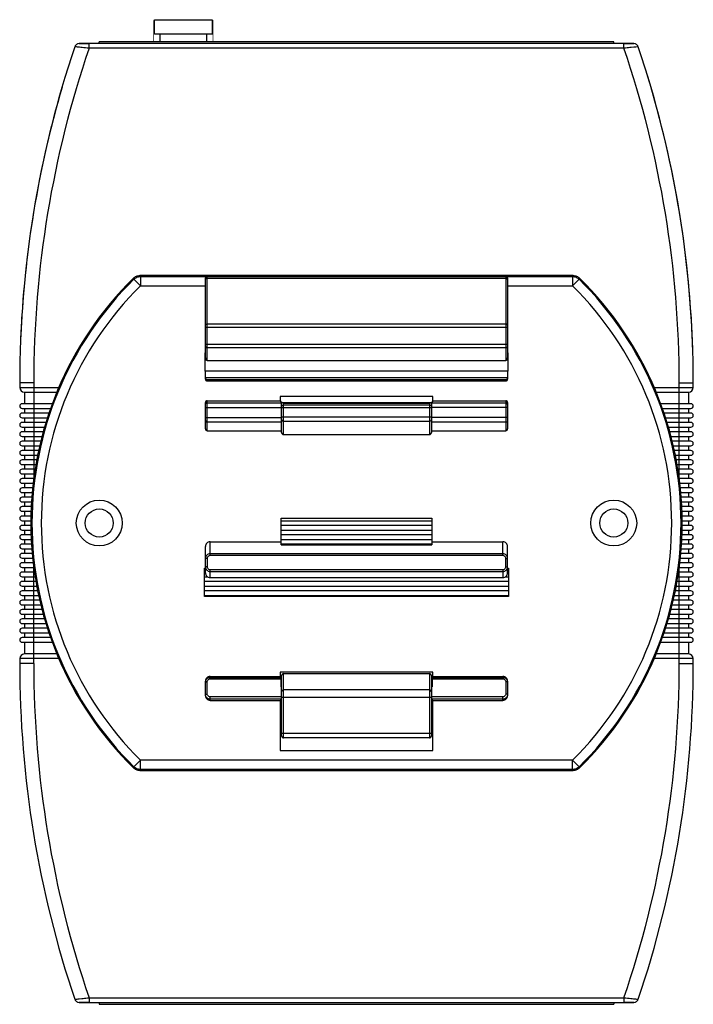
# Model space of a CAD drawing. Header units: millimetres. Extents: x -81 to 387, y -35 to 444.
# Tile 18 of 23: x 315 to 387, y 75 to 180. Entities that reach past the tile are written whole.
import ezdxf

# ---------------------------------------------------------------- set-up
doc = ezdxf.new("R2010")
doc.units = ezdxf.units.MM
doc.header["$LTSCALE"] = 65.395
doc.layers.get('0').update_dxf_attribs({"linetype": 'CONTINUOUS'})
for name, color, linetype in [('BOTTOM_CASE-_AK-DR-10-SHAPE', 7, 'CONTINUOUS'), ('DIN_GUIDE_LORA-SHAPE', 7, 'CONTINUOUS'), ('PCB-LORA_P2P_ENDNODE_SUB2-SHAPE', 7, 'CONTINUOUS'), ('RF-CONNECTOR_142-0711-821-SHAPE', 7, 'CONTINUOUS'), ('TOP_CASE-_AK-DR-10-SHAPE', 7, 'CONTINUOUS'), ('USER_GUIDE-BOT-GATWAY_-SHAPE', 7, 'CONTINUOUS'), ('USER_GUIDE-TOP-GATWAY-SHAPE', 7, 'CONTINUOUS')]:
    doc.layers.add(name, color=color, linetype=linetype)

msp = doc.modelspace()

# ---------------------------------------------------------------- linework, layer by layer
at = {"color": 7}
msp.add_line((329.666792, 180.299523), (335.866792, 180.299523), dxfattribs=at)
at = {"layer": 'BOTTOM_CASE-_AK-DR-10-SHAPE', "color": 7, "linetype": 'Continuous'}
for p, q in [((322.678598, 177.275612), (321.149044, 177.435137)), ((380.910671, 177.77561), (321.622913, 177.77561)), ((322.678597, 177.27561), (322.678597, 177.77561)), ((379.854987, 177.27561), (322.678597, 177.27561)), ((379.854987, 177.27561), (379.854987, 177.77561)), ((381.38454, 177.435137), (379.854987, 177.27561)), ((315.266792, 141.52561), (315.266792, 141.02561)), ((316.766792, 141.52561), (315.266792, 141.52561)), ((316.766792, 141.52561), (316.766792, 131.27561)), ((385.766792, 141.52561), (387.266792, 141.52561)), ((385.766792, 131.27561), (385.766792, 141.52561)), ((387.266792, 141.02561), (387.266792, 141.52561)), ((315.266792, 141.02561), (319.460329, 141.02561)), ((315.766792, 140.52561), (315.766792, 139.27561)), ((315.766792, 140.52561), (319.250915, 140.52561)), ((383.073255, 141.02561), (387.266792, 141.02561)), ((383.282669, 140.52561), (386.766792, 140.52561)), ((386.766792, 140.52561), (386.766792, 139.27561)), ((318.75517, 139.27561), (315.516792, 139.27561)), ((343.266792, 139.27561), (343.241981, 139.27561)), ((359.291603, 139.27561), (359.266792, 139.27561)), ((387.016792, 139.27561), (383.778414, 139.27561)), ((315.516792, 138.77561), (318.580679, 138.77561)), ((318.406189, 138.27561), (315.516792, 138.27561)), ((315.766792, 138.77561), (315.766792, 138.27561)), ((383.952904, 138.77561), (387.016792, 138.77561)), ((387.016792, 138.27561), (384.127395, 138.27561)), ((386.766792, 138.77561), (386.766792, 138.27561)), ((315.516792, 137.77561), (318.231698, 137.77561)), ((318.076204, 137.27561), (315.516792, 137.27561)), ((315.766792, 137.77561), (315.766792, 137.27561)), ((384.301886, 137.77561), (387.016792, 137.77561)), ((387.016792, 137.27561), (384.45738, 137.27561)), ((386.766792, 137.77561), (386.766792, 137.27561)), ((315.516792, 136.77561), (317.935365, 136.77561)), ((317.794527, 136.27561), (315.516792, 136.27561)), ((315.766792, 136.77561), (315.766792, 136.27561)), ((384.598218, 136.77561), (387.016792, 136.77561)), ((387.016792, 136.27561), (384.739057, 136.27561)), ((386.766792, 136.77561), (386.766792, 136.27561)), ((315.516792, 135.77561), (317.653688, 135.77561)), ((317.520962, 135.27561), (315.516792, 135.27561)), ((315.516792, 134.77561), (317.412455, 134.77561)), ((315.766792, 135.77561), (315.766792, 135.27561)), ((315.766792, 134.77561), (315.766792, 134.27561)), ((384.879896, 135.77561), (387.016792, 135.77561)), ((387.016792, 135.27561), (385.012622, 135.27561)), ((385.121129, 134.77561), (387.016792, 134.77561)), ((386.766792, 135.77561), (386.766792, 135.27561)), ((386.766792, 134.77561), (386.766792, 134.27561)), ((317.303947, 134.27561), (315.516792, 134.27561)), ((315.516792, 133.77561), (317.19544, 133.77561)), ((315.766792, 133.77561), (315.766792, 133.27561)), ((387.016792, 134.27561), (385.229637, 134.27561)), ((385.338144, 133.77561), (387.016792, 133.77561)), ((386.766792, 133.77561), (386.766792, 133.27561)), ((317.086933, 133.27561), (315.516792, 133.27561)), ((315.516792, 132.77561), (317.006017, 132.77561)), ((315.766792, 132.77561), (315.766792, 132.27561)), ((387.016792, 133.27561), (385.446651, 133.27561)), ((385.527567, 132.77561), (387.016792, 132.77561)), ((386.766792, 132.77561), (386.766792, 132.27561)), ((316.929171, 132.27561), (315.516792, 132.27561)), ((315.516792, 131.77561), (316.852326, 131.77561)), ((315.766792, 131.77561), (315.766792, 131.27561)), ((387.016792, 132.27561), (385.604413, 132.27561)), ((385.681258, 131.77561), (387.016792, 131.77561)), ((386.766792, 131.77561), (386.766792, 131.27561)), ((316.766792, 131.27561), (315.516792, 131.27561)), ((315.516792, 130.77561), (316.712293, 130.77561)), ((315.766792, 130.77561), (315.766792, 130.27561)), ((387.016792, 131.27561), (385.766792, 131.27561)), ((385.821291, 130.77561), (387.016792, 130.77561)), ((386.766792, 130.77561), (386.766792, 130.27561)), ((316.666347, 130.27561), (315.516792, 130.27561)), ((315.516792, 129.77561), (316.620401, 129.77561)), ((315.766792, 129.77561), (315.766792, 129.27561)), ((387.016792, 130.27561), (385.867237, 130.27561)), ((385.913183, 129.77561), (387.016792, 129.77561)), ((386.766792, 129.77561), (386.766792, 129.27561)), ((316.574455, 129.27561), (315.516792, 129.27561)), ((315.516792, 128.77561), (316.528509, 128.77561)), ((315.766792, 128.77561), (315.766792, 128.27561)), ((387.016792, 129.27561), (385.959129, 129.27561)), ((386.005075, 128.77561), (387.016792, 128.77561)), ((386.766792, 128.77561), (386.766792, 128.27561)), ((316.512654, 128.27561), (315.516792, 128.27561)), ((315.516792, 127.77561), (316.497434, 127.77561)), ((315.766792, 127.77561), (315.766792, 127.27561)), ((387.016792, 128.27561), (386.02093, 128.27561)), ((386.03615, 127.77561), (387.016792, 127.77561)), ((386.766792, 127.77561), (386.766792, 127.27561)), ((316.482213, 127.27561), (315.516792, 127.27561)), ((315.516792, 126.77561), (316.466993, 126.77561)), ((315.766792, 126.77561), (315.766792, 126.27561)), ((343.218792, 126.77561), (359.314792, 126.77561)), ((387.016792, 127.27561), (386.051371, 127.27561)), ((386.066591, 126.77561), (387.016792, 126.77561)), ((386.766792, 126.77561), (386.766792, 126.27561)), ((316.466993, 126.27561), (315.516792, 126.27561)), ((315.516792, 125.77561), (316.482213, 125.77561)), ((316.497434, 125.27561), (315.516792, 125.27561)), ((315.766792, 125.77561), (315.766792, 125.27561)), ((359.314792, 126.27561), (343.218792, 126.27561)), ((343.218792, 125.77561), (359.314792, 125.77561)), ((359.314792, 125.27561), (343.218792, 125.27561)), ((387.016792, 125.27561), (386.03615, 125.27561)), ((386.051371, 125.77561), (387.016792, 125.77561)), ((387.016792, 126.27561), (386.066591, 126.27561)), ((386.766792, 125.77561), (386.766792, 125.27561)), ((315.516792, 124.77561), (316.512654, 124.77561)), ((316.528509, 124.27561), (315.516792, 124.27561)), ((315.766792, 124.77561), (315.766792, 124.27561)), ((343.218792, 124.77561), (359.314792, 124.77561)), ((359.314792, 124.27561), (343.218792, 124.27561)), ((387.016792, 124.27561), (386.005075, 124.27561)), ((386.02093, 124.77561), (387.016792, 124.77561)), ((386.766792, 124.77561), (386.766792, 124.27561)), ((315.516792, 123.77561), (316.574455, 123.77561)), ((316.620401, 123.27561), (315.516792, 123.27561)), ((315.766792, 123.77561), (315.766792, 123.27561)), ((387.016792, 123.27561), (385.913183, 123.27561)), ((385.959129, 123.77561), (387.016792, 123.77561)), ((386.766792, 123.77561), (386.766792, 123.27561)), ((315.516792, 122.77561), (316.666347, 122.77561)), ((316.712293, 122.27561), (315.516792, 122.27561)), ((315.766792, 122.77561), (315.766792, 122.27561)), ((387.016792, 122.27561), (385.821291, 122.27561)), ((385.867237, 122.77561), (387.016792, 122.77561)), ((386.766792, 122.77561), (386.766792, 122.27561)), ((315.516792, 121.77561), (316.766792, 121.77561)), ((316.852326, 121.27561), (315.516792, 121.27561)), ((315.766792, 121.77561), (315.766792, 121.27561)), ((316.766792, 111.52561), (316.766792, 121.77561)), ((335.116792, 121.27561), (335.032667, 121.27561)), ((367.500917, 121.27561), (367.416792, 121.27561)), ((387.016792, 121.27561), (385.681258, 121.27561)), ((385.766792, 121.77561), (387.016792, 121.77561)), ((385.766792, 111.52561), (385.766792, 121.77561)), ((386.766792, 121.77561), (386.766792, 121.27561)), ((315.516792, 120.77561), (316.929171, 120.77561)), ((317.006017, 120.27561), (315.516792, 120.27561)), ((315.766792, 120.77561), (315.766792, 120.27561)), ((335.032667, 120.77561), (335.360985, 120.77561)), ((367.500917, 120.27561), (335.032667, 120.27561)), ((367.172599, 120.77561), (367.500917, 120.77561)), ((387.016792, 120.27561), (385.527567, 120.27561)), ((385.604413, 120.77561), (387.016792, 120.77561)), ((386.766792, 120.77561), (386.766792, 120.27561)), ((315.516792, 119.77561), (317.086933, 119.77561)), ((317.19544, 119.27561), (315.516792, 119.27561)), ((315.766792, 119.77561), (315.766792, 119.27561)), ((335.032667, 119.77561), (367.500917, 119.77561)), ((367.500917, 119.27561), (335.032667, 119.27561)), ((387.016792, 119.27561), (385.338144, 119.27561)), ((385.446651, 119.77561), (387.016792, 119.77561)), ((386.766792, 119.77561), (386.766792, 119.27561)), ((315.516792, 118.77561), (317.303947, 118.77561)), ((317.412455, 118.27561), (315.516792, 118.27561)), ((315.766792, 118.77561), (315.766792, 118.27561)), ((335.032667, 118.77561), (367.500917, 118.77561)), ((387.016792, 118.27561), (385.121129, 118.27561)), ((385.229637, 118.77561), (387.016792, 118.77561)), ((386.766792, 118.77561), (386.766792, 118.27561)), ((315.516792, 117.77561), (317.520962, 117.77561)), ((317.653688, 117.27561), (315.516792, 117.27561)), ((315.766792, 117.77561), (315.766792, 117.27561)), ((387.016792, 117.27561), (384.879896, 117.27561)), ((385.012622, 117.77561), (387.016792, 117.77561)), ((386.766792, 117.77561), (386.766792, 117.27561)), ((315.516792, 116.77561), (317.794527, 116.77561)), ((317.935365, 116.27561), (315.516792, 116.27561)), ((315.766792, 116.77561), (315.766792, 116.27561)), ((387.016792, 116.27561), (384.598218, 116.27561)), ((384.739057, 116.77561), (387.016792, 116.77561)), ((386.766792, 116.77561), (386.766792, 116.27561)), ((315.516792, 115.77561), (318.076204, 115.77561)), ((318.231698, 115.27561), (315.516792, 115.27561)), ((315.516792, 114.77561), (318.406189, 114.77561)), ((315.766792, 115.77561), (315.766792, 115.27561)), ((315.766792, 114.77561), (315.766792, 114.27561)), ((384.127395, 114.77561), (387.016792, 114.77561)), ((387.016792, 115.27561), (384.301886, 115.27561)), ((384.45738, 115.77561), (387.016792, 115.77561)), ((386.766792, 115.77561), (386.766792, 115.27561)), ((386.766792, 114.77561), (386.766792, 114.27561)), ((318.580679, 114.27561), (315.516792, 114.27561)), ((315.516792, 113.77561), (318.75517, 113.77561)), ((315.766792, 113.77561), (315.766792, 112.52561)), ((383.778414, 113.77561), (387.016792, 113.77561)), ((387.016792, 114.27561), (383.952904, 114.27561)), ((386.766792, 113.77561), (386.766792, 112.52561)), ((315.266792, 112.02561), (315.266792, 111.52561)), ((319.460329, 112.02561), (315.266792, 112.02561)), ((319.250915, 112.52561), (315.766792, 112.52561)), ((387.266792, 112.02561), (383.073255, 112.02561)), ((386.766792, 112.52561), (383.282669, 112.52561)), ((387.266792, 111.52561), (387.266792, 112.02561)), ((316.766792, 111.52561), (315.266792, 111.52561)), ((385.766792, 111.52561), (387.266792, 111.52561)), ((321.149044, 75.616083), (322.678597, 75.77561)), ((321.622913, 75.27561), (380.910671, 75.27561)), ((322.678597, 75.77561), (379.854987, 75.77561)), ((322.678597, 75.77561), (322.678597, 75.27561)), ((379.854986, 75.775607), (381.38454, 75.616083)), ((379.854987, 75.77561), (379.854987, 75.27561))]:
    msp.add_line(p, q, dxfattribs=at)
for points in [[(322.678598, 177.275612), (322.486571, 177.295522), (322.300958, 177.315255), (322.124689, 177.333714), (321.958345, 177.351089), (321.801443, 177.367534), (321.659721, 177.382191), (321.536607, 177.39506), (321.432565, 177.405782), (321.34904, 177.414347), (321.281297, 177.421454), (321.227522, 177.426858), (321.186576, 177.431258), (321.159112, 177.434457), (321.149044, 177.435137)], [(380.62896, 177.356619), (380.490834, 177.342276), (380.348888, 177.327394), (380.198341, 177.311663), (380.032393, 177.294116), (379.854987, 177.27561)], [(381.28896, 177.425213), (381.12607, 177.408458), (381.017567, 177.397124), (380.894984, 177.38444), (380.62896, 177.356619)], [(381.38454, 177.435137), (381.373474, 177.434132), (381.341148, 177.430652), (381.28896, 177.425213)], [(321.149044, 75.616083), (321.16011, 75.617087), (321.192436, 75.620567), (321.244624, 75.626006)], [(321.244624, 75.626006), (321.407514, 75.642761), (321.516017, 75.654095), (321.6386, 75.666779), (321.904624, 75.694601)], [(321.904624, 75.694601), (322.04275, 75.708944), (322.184696, 75.723825), (322.335243, 75.739556), (322.501191, 75.757104), (322.678597, 75.77561)], [(379.854986, 75.775607), (380.047013, 75.755697), (380.232626, 75.735964), (380.408895, 75.717505), (380.575239, 75.70013), (380.732141, 75.683686), (380.873863, 75.669028), (380.996977, 75.65616), (381.101019, 75.645437), (381.184544, 75.636872), (381.252287, 75.629765), (381.306062, 75.624361), (381.347008, 75.619961), (381.374472, 75.616762), (381.38454, 75.616083)]]:
    msp.add_lwpolyline(points, dxfattribs=at)
for centre, radius, start, end in [((427.816792, 141.52561), 112.55, 161.39427591, 180), ((427.816792, 141.52561), 111.05, 161.22049459, 180), ((321.622913, 177.27561), 0.5, 90, 161.39427591), ((274.716792, 141.52561), 111.05, 0, 18.77950541), ((380.910671, 177.27561), 0.5, 18.60572409, 90), ((274.716792, 141.52561), 112.55, 0, 18.60572409), ((315.766792, 141.02561), 0.5, 180, 270), ((386.766792, 141.02561), 0.5, 270, 0), ((315.516792, 139.02561), 0.25, 90, 270), ((387.016792, 139.02561), 0.25, 270, 90), ((315.516792, 138.02561), 0.25, 90, 270), ((387.016792, 138.02561), 0.25, 270, 90), ((315.516792, 137.02561), 0.25, 90, 270), ((387.016792, 137.02561), 0.25, 270, 90), ((315.516792, 136.02561), 0.25, 90, 270), ((387.016792, 136.02561), 0.25, 270, 90), ((315.516792, 135.02561), 0.25, 90, 270), ((387.016792, 135.02561), 0.25, 270, 90), ((315.516792, 134.02561), 0.25, 90, 270), ((387.016792, 134.02561), 0.25, 270, 90), ((315.516792, 133.02561), 0.25, 90, 270), ((387.016792, 133.02561), 0.25, 270, 90), ((315.516792, 132.02561), 0.25, 90, 270), ((387.016792, 132.02561), 0.25, 270, 90), ((315.516792, 131.02561), 0.25, 90, 270), ((387.016792, 131.02561), 0.25, 270, 90), ((315.516792, 130.02561), 0.25, 90, 270), ((387.016792, 130.02561), 0.25, 270, 90), ((315.516792, 129.02561), 0.25, 90, 270), ((387.016792, 129.02561), 0.25, 270, 90), ((315.516792, 128.02561), 0.25, 90, 270), ((387.016792, 128.02561), 0.25, 270, 90), ((315.516792, 127.02561), 0.25, 90, 270), ((387.016792, 127.02561), 0.25, 270, 90), ((315.516792, 126.02561), 0.25, 90, 270), ((315.516792, 125.02561), 0.25, 90, 270), ((387.016792, 126.02561), 0.25, 270, 90), ((387.016792, 125.02561), 0.25, 270, 90), ((315.516792, 124.02561), 0.25, 90, 270), ((387.016792, 124.02561), 0.25, 270, 90), ((315.516792, 123.02561), 0.25, 90, 270), ((387.016792, 123.02561), 0.25, 270, 90), ((315.516792, 122.02561), 0.25, 90, 270), ((387.016792, 122.02561), 0.25, 270, 90), ((315.516792, 121.02561), 0.25, 90, 270), ((387.016792, 121.02561), 0.25, 270, 90), ((315.516792, 120.02561), 0.25, 90, 270), ((387.016792, 120.02561), 0.25, 270, 90), ((315.516792, 119.02561), 0.25, 90, 270), ((387.016792, 119.02561), 0.25, 270, 90), ((315.516792, 118.02561), 0.25, 90, 270), ((387.016792, 118.02561), 0.25, 270, 90), ((315.516792, 117.02561), 0.25, 90, 270), ((387.016792, 117.02561), 0.25, 270, 90), ((315.516792, 116.02561), 0.25, 90, 270), ((387.016792, 116.02561), 0.25, 270, 90), ((315.516792, 115.02561), 0.25, 90, 270), ((387.016792, 115.02561), 0.25, 270, 90), ((315.516792, 114.02561), 0.25, 90, 270), ((387.016792, 114.02561), 0.25, 270, 90), ((315.766792, 112.02561), 0.5, 90, 180), ((386.766792, 112.02561), 0.5, 0, 90), ((427.816792, 111.52561), 112.55, 180, 198.60572409), ((427.816792, 111.52561), 111.05, 180, 198.77950541), ((274.716792, 111.52561), 111.05, 341.22049459, 0), ((274.716792, 111.52561), 112.55, 341.39427591, 0), ((321.622913, 75.77561), 0.5, 198.60572409, 270), ((380.910671, 75.77561), 0.5, 270, 341.39427591)]:
    msp.add_arc(centre, radius, start, end, dxfattribs=at)
at = {"layer": 'DIN_GUIDE_LORA-SHAPE', "color": 7, "linetype": 'Continuous'}
for p, q in [((327.421906, 152.696179), (327.46796, 152.580619)), ((374.410342, 152.98341), (328.123242, 152.98341)), ((328.123242, 152.98341), (328.170235, 152.868774)), ((328.170235, 152.868774), (328.170235, 151.868927)), ((328.170235, 152.868774), (335.316792, 152.868774)), ((335.116792, 144.168948), (335.116792, 152.631989)), ((335.316792, 143.911596), (335.316792, 152.868774)), ((367.216792, 152.831959), (335.316792, 152.831959)), ((367.216792, 152.679364), (335.316792, 152.679364)), ((367.216792, 152.868774), (367.216792, 143.911596)), ((367.216792, 152.868774), (374.363349, 152.868774)), ((367.416792, 152.631989), (367.416792, 144.168948)), ((374.410342, 152.98341), (374.363349, 152.868774)), ((374.363349, 152.868774), (374.363349, 151.868927)), ((375.111678, 152.696179), (375.065624, 152.580619)), ((327.46796, 152.580619), (328.170235, 151.868927)), ((328.170235, 151.868927), (335.116792, 151.868927)), ((367.416792, 151.868927), (374.363349, 151.868927)), ((375.065624, 152.580619), (374.363349, 151.868927)), ((335.116792, 147.449596), (367.416792, 147.449596)), ((367.216792, 147.796926), (335.316792, 147.796926)), ((335.116792, 145.634257), (367.416792, 145.634257)), ((335.058848, 144.708029), (335.058848, 142.74839)), ((335.116792, 144.708029), (335.058848, 144.708029)), ((367.216792, 145.245684), (335.316792, 145.245684)), ((367.474736, 144.708029), (367.416792, 144.708029)), ((367.474736, 142.74839), (367.474736, 144.708029)), ((335.316792, 143.911596), (367.216792, 143.911596)), ((335.058848, 142.74839), (335.116792, 142.74839)), ((335.116792, 141.916504), (335.116792, 142.787318)), ((335.116792, 142.787318), (367.416792, 142.787318)), ((367.416792, 142.787318), (367.416792, 141.916504)), ((367.416792, 142.74839), (367.474736, 142.74839)), ((367.416792, 142.039327), (335.116792, 142.039327)), ((335.316792, 141.716382), (335.316792, 141.839449)), ((367.216792, 141.839449), (335.316792, 141.839449)), ((335.316792, 141.716382), (367.216792, 141.716382)), ((367.216792, 141.839449), (367.216792, 141.716382)), ((343.124305, 140.062972), (343.124305, 139.603414)), ((359.409279, 140.062972), (343.124305, 140.062972)), ((359.409279, 139.603414), (359.409279, 140.062972)), ((335.116792, 136.587704), (335.116792, 139.403292)), ((335.316792, 136.385739), (335.316792, 139.603414)), ((335.316792, 139.603414), (343.124305, 139.603414)), ((335.316792, 139.377921), (343.237017, 139.377921)), ((343.124305, 139.603414), (343.237017, 139.377921)), ((343.266792, 139.06391), (343.244818, 139.06391)), ((343.266792, 136.185627), (343.266792, 139.40241)), ((343.266792, 139.40241), (359.266792, 139.40241)), ((343.466792, 135.982846), (343.466792, 139.308393)), ((359.066792, 139.308393), (343.466792, 139.308393)), ((359.066792, 139.121516), (343.466792, 139.121516)), ((359.066792, 139.308393), (359.066792, 135.982846)), ((359.266792, 139.40241), (359.266792, 136.185627)), ((359.288766, 139.06391), (359.266792, 139.06391)), ((359.409279, 139.603414), (359.296567, 139.377921)), ((359.296567, 139.377921), (367.216792, 139.377921)), ((359.409279, 139.603414), (367.216792, 139.603414)), ((367.216792, 139.603414), (367.216792, 136.385739)), ((367.416792, 139.403292), (367.416792, 136.587704)), ((335.116792, 138.878225), (343.266792, 138.878225)), ((343.266792, 138.856557), (359.266792, 138.856557)), ((343.266792, 137.886741), (359.266792, 137.886741)), ((367.416792, 138.878225), (359.266792, 138.878225)), ((335.116792, 137.795713), (343.266792, 137.795713)), ((343.266792, 137.300579), (335.316792, 137.300579)), ((359.066792, 137.393598), (343.466792, 137.393598)), ((367.416792, 137.795713), (359.266792, 137.795713)), ((367.216792, 137.300579), (359.266792, 137.300579)), ((335.316792, 136.385739), (343.266792, 136.385739)), ((343.466792, 135.982846), (359.066792, 135.982846)), ((359.266792, 136.385739), (367.216792, 136.385739)), ((343.218792, 124.177707), (343.218792, 127.02861)), ((343.218792, 127.02861), (359.314792, 127.02861)), ((359.314792, 127.02861), (359.314792, 124.177707)), ((335.616792, 123.05088), (335.616792, 124.512728)), ((335.616792, 124.512728), (343.218792, 124.512728)), ((359.314792, 124.512728), (366.916792, 124.512728)), ((366.916792, 123.05088), (366.916792, 124.512728)), ((335.116792, 121.206132), (335.116792, 124.005015)), ((366.916792, 123.247841), (335.616792, 123.247841)), ((343.218792, 124.177707), (359.314792, 124.177707)), ((367.416792, 121.206132), (367.416792, 124.005015)), ((335.316792, 122.746252), (335.116792, 122.746252)), ((335.316792, 122.746252), (335.316792, 121.849378)), ((366.916792, 123.05088), (335.616792, 123.05088)), ((367.216792, 122.746252), (367.416792, 122.746252)), ((367.216792, 121.849378), (367.216792, 122.746252)), ((335.032667, 118.67881), (335.032667, 121.69681)), ((335.032667, 121.69681), (335.116792, 121.69681)), ((335.316792, 121.849378), (335.116792, 121.849378)), ((335.616792, 120.702377), (335.616792, 121.547125)), ((335.616792, 121.547125), (366.916792, 121.547125)), ((335.616792, 121.348615), (366.916792, 121.348615)), ((366.916792, 121.547125), (366.916792, 120.702377)), ((367.216792, 121.849378), (367.416792, 121.849378)), ((367.416792, 121.69681), (367.500917, 121.69681)), ((367.500917, 121.69681), (367.500917, 118.67881)), ((335.616792, 120.702377), (366.916792, 120.702377)), ((367.500917, 118.67881), (335.032667, 118.67881)), ((359.409279, 110.586042), (343.124305, 110.586042)), ((343.124305, 110.586042), (343.124305, 110.12763)), ((359.409279, 110.12763), (359.409279, 110.586042)), ((335.116792, 108.069114), (335.116792, 109.627325)), ((335.316792, 108.248004), (335.316792, 109.554551)), ((335.616792, 109.857318), (335.616792, 110.12763)), ((335.616792, 110.12763), (343.124305, 110.12763)), ((335.616792, 110.009714), (343.183245, 110.009714)), ((335.616792, 109.857318), (343.186514, 109.857318)), ((343.124305, 110.12763), (343.183245, 110.009714)), ((343.186514, 109.857318), (343.190043, 109.029986)), ((343.266792, 103.75875), (343.266792, 110.218107)), ((343.466792, 110.429631), (359.066792, 110.429631)), ((343.466792, 103.55875), (343.466792, 110.429631)), ((359.066792, 110.429631), (359.066792, 103.55875)), ((359.266792, 110.218107), (359.266792, 103.75875)), ((359.34707, 109.857318), (359.34354, 109.029986)), ((359.34707, 109.857318), (366.916792, 109.857318)), ((359.409279, 110.12763), (359.350339, 110.009714)), ((359.350339, 110.009714), (366.916792, 110.009714)), ((359.409279, 110.12763), (366.916792, 110.12763)), ((366.916792, 110.12763), (366.916792, 109.857318)), ((367.216792, 109.554551), (367.216792, 108.248004)), ((367.416792, 109.627325), (367.416792, 108.069114)), ((343.190043, 109.029986), (343.266792, 109.029986)), ((359.066792, 108.67558), (343.466792, 108.67558)), ((359.266792, 109.029986), (359.34354, 109.029986)), ((335.616792, 107.56881), (335.616792, 107.950361)), ((343.266792, 107.950361), (335.616792, 107.950361)), ((343.266792, 107.703001), (335.616792, 107.703001)), ((335.616792, 107.56881), (343.124305, 107.56881)), ((343.266792, 107.569051), (343.124305, 107.56893)), ((343.124305, 107.56881), (343.124305, 102.1999)), ((343.266792, 107.919165), (359.266792, 107.919165)), ((366.916792, 107.950361), (359.266792, 107.950361)), ((366.916792, 107.703001), (359.266792, 107.703001)), ((359.409279, 107.56893), (359.266792, 107.569051)), ((359.409279, 107.56881), (366.916792, 107.56881)), ((359.409279, 102.1999), (359.409279, 107.56881)), ((366.916792, 107.56881), (366.916792, 107.950361)), ((343.266792, 104.05875), (359.266792, 104.05875)), ((359.066792, 103.55875), (343.466792, 103.55875)), ((343.124305, 102.1999), (359.409279, 102.1999)), ((327.46796, 100.4706), (328.170235, 101.182293)), ((328.170235, 100.182445), (328.170235, 101.182293)), ((374.363349, 101.182293), (328.170235, 101.182293)), ((375.065624, 100.4706), (374.363349, 101.182293)), ((374.363349, 100.182445), (374.363349, 101.182293)), ((327.421906, 100.35504), (327.46796, 100.4706)), ((328.123242, 100.06781), (328.170235, 100.182445)), ((328.123242, 100.06781), (374.410342, 100.06781)), ((374.363349, 100.182445), (328.170235, 100.182445)), ((374.410342, 100.06781), (374.363349, 100.182445)), ((375.111678, 100.35504), (375.065624, 100.4706))]:
    msp.add_line(p, q, dxfattribs=at)
for centre, radius in [((323.766792, 126.52561), 2.45), ((378.766792, 126.52561), 2.45), ((323.766792, 126.52561), 1.5), ((378.766792, 126.52561), 1.5)]:
    msp.add_circle(centre, radius, dxfattribs=at)
for centre, radius, start, end in [((353.178192, 126.52561), 36.719, 134.54289189, 225.45710811), ((349.355392, 126.52561), 36.719, 314.54289189, 45.45710811), ((353.178192, 126.52561), 36.604365, 134.61839243, 225.38160757), ((353.178192, 126.52561), 35.604517, 134.61839243, 225.38160757), ((349.355392, 126.52561), 35.604517, 314.61839243, 45.38160757), ((349.355392, 126.52561), 36.604365, 314.61839243, 45.38160757), ((343.466792, 103.75875), 0.2, 180, 270), ((359.066792, 103.75875), 0.2, 270, 0)]:
    msp.add_arc(centre, radius, start, end, dxfattribs=at)
for centre, major_axis, ratio, start_param, end_param in [((335.316792, 144.168948), (0, -0.257352), 0.7771456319, -1.5707963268, 0), ((367.216792, 144.168948), (0, 0.257352), 0.7771456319, -3.1415926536, -1.5707963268), ((335.316792, 141.916504), (0, 0.200122), 0.999390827, 1.5707963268, 3.1415926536), ((367.216792, 141.916504), (0, 0.200122), 0.999390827, -3.1415926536, -1.5707963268), ((335.316792, 139.403292), (0, 0.200122), 0.999390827, 0, 1.5707963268), ((343.236712, 138.878225), (0, 0.5), 0.0174550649, 5.0921207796, 6.2482787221), ((359.296871, 138.878225), (0, 0.5), 0.0174550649, 0.034906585, 1.1910645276), ((367.216792, 139.403292), (0, 0.200122), 0.999390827, -1.5707963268, 0), ((335.316792, 136.587704), (0, 0.201966), 0.9902680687, -4.7123889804, -3.1415926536), ((343.466792, 136.185627), (0, 0.202781), 0.9862856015, -4.7123889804, -3.1415926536), ((359.066792, 136.185627), (0, 0.202781), 0.9862856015, -3.1415926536, -1.5707963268), ((367.216792, 136.587704), (0, 0.201966), 0.9902680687, -3.1415926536, -1.5707963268), ((335.616792, 124.005015), (0, 0.507713), 0.984807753, 0, 1.5707963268), ((366.916792, 124.005015), (0, 0.507713), 0.984807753, -1.5707963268, 0), ((335.616792, 121.206132), (0, -0.503755), 0.9925461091, -1.5707963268, 0), ((366.916792, 121.206132), (0, 0.503755), 0.9925461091, -3.1415926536, -1.5707963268), ((335.616792, 109.627325), (0, 0.500305), 0.999390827, 0, 1.5707963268), ((343.183123, 109.809835), (0, 0.2), 0.0174550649, -1.3310951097, -0.034906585), ((343.466792, 110.218107), (0, 0.211524), 0.9455184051, 0, 1.5707963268), ((359.066792, 110.218107), (0, 0.211524), 0.9455184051, -1.5707963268, 0), ((359.350461, 109.809835), (0, 0.2), 0.0174550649, 0.034906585, 1.3310951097), ((366.916792, 109.627325), (0, 0.500305), 0.999390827, -1.5707963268, 0), ((335.616792, 108.069114), (0, 0.500305), 0.999390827, 1.5707963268, 3.1415926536), ((366.916792, 108.069114), (0, 0.500305), 0.999390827, -3.1415926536, -1.5707963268)]:
    msp.add_ellipse(centre, major_axis=major_axis, ratio=ratio, start_param=start_param, end_param=end_param, dxfattribs=at)
for points, knots in [([(327.421906, 152.696179), (327.51366, 152.78648), (327.734519, 152.932714), (327.994505, 152.98341), (328.123242, 152.98341)], [0, 0, 0, 0, 0.4999995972, 1, 1, 1, 1]), ([(335.116792, 152.631989), (335.116792, 152.683007), (335.159469, 152.789303), (335.265769, 152.831959), (335.316792, 152.831959)], [0, 0, 0, 0, 0.499973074, 1, 1, 1, 1]), ([(335.116792, 152.658333), (335.116792, 152.664078), (335.117677, 152.685948), (335.122035, 152.707655), (335.126984, 152.723009)], [0, 0, 0, 0, 0.2626006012, 1, 1, 1, 1]), ([(335.116792, 152.540432), (335.116792, 152.558867), (335.129081, 152.598598), (335.175751, 152.643775), (335.241134, 152.672768), (335.291037, 152.679364), (335.316792, 152.679364)], [0, 0, 0, 0, 0.2074090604, 0.4419547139, 0.7102316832, 1, 1, 1, 1]), ([(335.126984, 152.723009), (335.140662, 152.765445), (335.193705, 152.838696), (335.277816, 152.867253), (335.316792, 152.868774)], [0, 0, 0, 0, 0.5333813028, 1, 1, 1, 1]), ([(367.216792, 152.868774), (367.26387, 152.866937), (367.339349, 152.835142), (367.403083, 152.748832), (367.416792, 152.689647), (367.416792, 152.658333)], [0, 0, 0, 0, 0.4468967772, 0.7029753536, 1, 1, 1, 1]), ([(367.416792, 152.631989), (367.416792, 152.683007), (367.374115, 152.789303), (367.267815, 152.831959), (367.216792, 152.831959)], [0, 0, 0, 0, 0.499973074, 1, 1, 1, 1]), ([(367.416792, 152.540432), (367.416792, 152.558867), (367.404503, 152.598598), (367.357833, 152.643775), (367.29245, 152.672768), (367.242547, 152.679364), (367.216792, 152.679364)], [0, 0, 0, 0, 0.2074090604, 0.4419547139, 0.7102316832, 1, 1, 1, 1]), ([(374.410342, 152.98341), (374.539078, 152.98341), (374.799065, 152.932715), (375.019924, 152.786481), (375.111678, 152.696179)], [0, 0, 0, 0, 0.499999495, 1, 1, 1, 1]), ([(335.116792, 147.657994), (335.116792, 147.676428), (335.129081, 147.716159), (335.175751, 147.761336), (335.241134, 147.79033), (335.291037, 147.796926), (335.316792, 147.796926)], [0, 0, 0, 0, 0.2074090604, 0.4419547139, 0.7102316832, 1, 1, 1, 1]), ([(367.416792, 147.657994), (367.416792, 147.676428), (367.404503, 147.716159), (367.357833, 147.761336), (367.29245, 147.79033), (367.242547, 147.796926), (367.216792, 147.796926)], [0, 0, 0, 0, 0.2074090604, 0.4419547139, 0.7102316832, 1, 1, 1, 1]), ([(335.116792, 145.401113), (335.116792, 145.380648), (335.128377, 145.337463), (335.174553, 145.286285), (335.240424, 145.253227), (335.290977, 145.245684), (335.316792, 145.245684)], [0, 0, 0, 0, 0.2204939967, 0.4593129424, 0.7218729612, 1, 1, 1, 1]), ([(367.416792, 145.401113), (367.416792, 145.380648), (367.405207, 145.337463), (367.359031, 145.286285), (367.29316, 145.253227), (367.242607, 145.245684), (367.216792, 145.245684)], [0, 0, 0, 0, 0.2204939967, 0.4593129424, 0.7218729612, 1, 1, 1, 1]), ([(335.316792, 141.839449), (335.270561, 141.841063), (335.195607, 141.871646), (335.130916, 141.956227), (335.116792, 142.015363), (335.116792, 142.046311)], [0, 0, 0, 0, 0.4425943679, 0.7038902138, 1, 1, 1, 1]), ([(367.216792, 141.839449), (367.262186, 141.841033), (367.363737, 141.880164), (367.416792, 141.98366), (367.416792, 142.039327)], [0, 0, 0, 0, 0.4493277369, 1, 1, 1, 1]), ([(335.116792, 139.178042), (335.116792, 139.22904), (335.159491, 139.335307), (335.265772, 139.377921), (335.316792, 139.377921)], [0, 0, 0, 0, 0.4998922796, 1, 1, 1, 1]), ([(343.266792, 139.015533), (343.266792, 139.029973), (343.278962, 139.057783), (343.313491, 139.085767), (343.374787, 139.114069), (343.429273, 139.121516), (343.466792, 139.121516)], [0, 0, 0, 0, 0.1772710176, 0.3421267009, 0.5394233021, 1, 1, 1, 1]), ([(343.466792, 139.308393), (343.438029, 139.332785), (343.395105, 139.365215), (343.336745, 139.39464), (343.309373, 139.40241), (343.297182, 139.40241)], [0, 0, 0, 0, 0.5762380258, 0.813731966, 1, 1, 1, 1]), ([(359.066792, 139.308393), (359.095554, 139.332785), (359.138479, 139.365215), (359.196839, 139.39464), (359.224211, 139.40241), (359.236402, 139.40241)], [0, 0, 0, 0, 0.5762380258, 0.813731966, 1, 1, 1, 1]), ([(359.266792, 139.015533), (359.266792, 139.029973), (359.254621, 139.057783), (359.220093, 139.085767), (359.158796, 139.114069), (359.10431, 139.121516), (359.066792, 139.121516)], [0, 0, 0, 0, 0.1772710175, 0.3421267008, 0.5394233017, 1, 1, 1, 1]), ([(367.416792, 139.178042), (367.416792, 139.22904), (367.374093, 139.335307), (367.267812, 139.377921), (367.216792, 139.377921)], [0, 0, 0, 0, 0.4998922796, 1, 1, 1, 1]), ([(335.116792, 137.498633), (335.116792, 137.448032), (335.15994, 137.342359), (335.26584, 137.300579), (335.316792, 137.300579)], [0, 0, 0, 0, 0.498271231, 1, 1, 1, 1]), ([(343.266792, 137.590855), (343.266792, 137.540427), (343.310138, 137.435016), (343.415869, 137.393598), (343.466792, 137.393598)], [0, 0, 0, 0, 0.4975589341, 1, 1, 1, 1]), ([(359.266792, 137.590855), (359.266792, 137.540427), (359.223446, 137.435016), (359.117715, 137.393598), (359.066792, 137.393598)], [0, 0, 0, 0, 0.4975589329, 1, 1, 1, 1]), ([(367.416792, 137.498633), (367.416792, 137.448032), (367.373644, 137.342359), (367.267744, 137.300579), (367.216792, 137.300579)], [0, 0, 0, 0, 0.4982712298, 1, 1, 1, 1]), ([(335.616792, 123.247841), (335.551542, 123.24784), (335.419684, 123.221564), (335.253493, 123.109508), (335.142648, 122.942824), (335.116792, 122.811294), (335.116792, 122.746252)], [0, 0, 0, 0, 0.2504463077, 0.5005615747, 0.7503511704, 1, 1, 1, 1]), ([(367.416792, 122.746251), (367.416789, 122.811328), (367.390934, 122.942904), (367.279998, 123.109535), (367.113863, 123.221596), (366.982031, 123.247839), (366.916792, 123.247841)], [0, 0, 0, 0, 0.2497808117, 0.499572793, 0.7495931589, 1, 1, 1, 1]), ([(335.616792, 123.05088), (335.577452, 123.050877), (335.4979, 123.034728), (335.398178, 122.966215), (335.332124, 122.865015), (335.316793, 122.785565), (335.316792, 122.746252)], [0, 0, 0, 0, 0.250132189, 0.5001176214, 0.7500382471, 1, 1, 1, 1]), ([(367.216792, 122.746252), (367.216785, 122.785584), (367.201464, 122.865059), (367.135354, 122.966226), (367.035667, 123.034749), (366.956128, 123.050872), (366.916792, 123.05088)], [0, 0, 0, 0, 0.2500793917, 0.4999993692, 0.7498947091, 1, 1, 1, 1]), ([(335.116792, 121.849378), (335.116795, 121.784322), (335.142724, 121.652799), (335.253844, 121.486433), (335.419973, 121.374742), (335.551641, 121.348618), (335.616792, 121.348615)], [0, 0, 0, 0, 0.2499078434, 0.4997551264, 0.7497248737, 1, 1, 1, 1]), ([(335.316792, 121.849378), (335.316799, 121.810204), (335.332257, 121.731031), (335.39871, 121.630629), (335.498392, 121.562984), (335.577608, 121.547132), (335.616792, 121.547125)], [0, 0, 0, 0, 0.2500556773, 0.4999660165, 0.749873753, 1, 1, 1, 1]), ([(366.916792, 121.547125), (366.955982, 121.547127), (367.03521, 121.563006), (367.134928, 121.630642), (367.201325, 121.731077), (367.216791, 121.810223), (367.216792, 121.849378)], [0, 0, 0, 0, 0.2501597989, 0.5001581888, 0.7500667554, 1, 1, 1, 1]), ([(366.916792, 121.348615), (366.981954, 121.348616), (367.113647, 121.374774), (367.279832, 121.48646), (367.390863, 121.652879), (367.416792, 121.784356), (367.416792, 121.849378)], [0, 0, 0, 0, 0.2503146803, 0.500377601, 0.7502217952, 1, 1, 1, 1]), ([(335.116792, 109.507068), (335.116793, 109.572069), (335.142507, 109.703568), (335.252994, 109.870584), (335.419197, 109.983236), (335.551363, 110.009713), (335.616792, 110.009714)], [0, 0, 0, 0, 0.2492279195, 0.4988405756, 0.7491323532, 1, 1, 1, 1]), ([(335.116792, 109.507068), (335.116792, 109.514972), (335.139522, 109.532079), (335.160445, 109.537108), (335.175354, 109.540648)], [0, 0, 0, 0, 0.3402677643, 1, 1, 1, 1]), ([(335.175354, 109.540648), (335.185367, 109.543025), (335.232022, 109.551803), (335.279651, 109.554551), (335.316792, 109.554551)], [0, 0, 0, 0, 0.2169645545, 1, 1, 1, 1]), ([(335.316792, 109.554551), (335.316794, 109.593284), (335.331911, 109.671813), (335.397386, 109.772356), (335.497116, 109.841038), (335.5771, 109.857317), (335.616792, 109.857318)], [0, 0, 0, 0, 0.2470342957, 0.4956768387, 0.7468467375, 1, 1, 1, 1]), ([(366.916792, 110.009714), (366.982302, 110.009713), (367.114587, 109.983179), (367.280792, 109.870379), (367.391131, 109.703372), (367.416792, 109.57199), (367.416792, 109.507068)], [0, 0, 0, 0, 0.2511808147, 0.5015894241, 0.7510745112, 1, 1, 1, 1]), ([(366.916792, 109.857318), (366.956535, 109.857315), (367.036589, 109.841004), (367.136318, 109.772231), (367.201704, 109.671696), (367.216791, 109.593238), (367.216792, 109.554551)], [0, 0, 0, 0, 0.2534752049, 0.504753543, 0.7532607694, 1, 1, 1, 1]), ([(367.358231, 109.540648), (367.348219, 109.543025), (367.301563, 109.551804), (367.253933, 109.554551), (367.216792, 109.554551)], [0, 0, 0, 0, 0.2169633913, 1, 1, 1, 1]), ([(367.416792, 109.507068), (367.416792, 109.514972), (367.394063, 109.532079), (367.37314, 109.537108), (367.358231, 109.540648)], [0, 0, 0, 0, 0.3402717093, 1, 1, 1, 1]), ([(343.266792, 108.486476), (343.266792, 108.511127), (343.277415, 108.561401), (343.322344, 108.624247), (343.388769, 108.66592), (343.440832, 108.67558), (343.466792, 108.67558)], [0, 0, 0, 0, 0.2434989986, 0.4908559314, 0.7435682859, 1, 1, 1, 1]), ([(359.266792, 108.486476), (359.266792, 108.511127), (359.256169, 108.561401), (359.21124, 108.624247), (359.144815, 108.66592), (359.092751, 108.67558), (359.066792, 108.67558)], [0, 0, 0, 0, 0.2434989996, 0.4908559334, 0.7435682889, 1, 1, 1, 1]), ([(335.116792, 108.200522), (335.116792, 108.208425), (335.139446, 108.225432), (335.180841, 108.236165), (335.24408, 108.246179), (335.291284, 108.248004), (335.316792, 108.248004)], [0, 0, 0, 0, 0.1118322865, 0.3286558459, 0.6390640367, 1, 1, 1, 1]), ([(335.442436, 107.734229), (335.348947, 107.768843), (335.179569, 107.897976), (335.116792, 108.101511), (335.116792, 108.200522)], [0, 0, 0, 0, 0.5017133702, 1, 1, 1, 1]), ([(335.616792, 107.950361), (335.577382, 107.950364), (335.498029, 107.966087), (335.398304, 108.032958), (335.332173, 108.13185), (335.316793, 108.20966), (335.316792, 108.248004)], [0, 0, 0, 0, 0.253505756, 0.5048438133, 0.7533528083, 1, 1, 1, 1]), ([(367.216792, 108.248004), (367.216789, 108.209614), (367.201379, 108.131734), (367.135159, 108.032836), (367.035436, 107.966054), (366.956153, 107.950362), (366.916792, 107.950361)], [0, 0, 0, 0, 0.2469451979, 0.4955842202, 0.7468084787, 1, 1, 1, 1]), ([(367.416792, 108.200522), (367.41679, 108.101448), (367.353966, 107.897908), (367.184582, 107.768822), (367.091154, 107.734233)], [0, 0, 0, 0, 0.4986091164, 1, 1, 1, 1]), ([(367.416792, 108.200522), (367.416792, 108.208425), (367.394138, 108.225432), (367.352743, 108.236166), (367.289504, 108.246179), (367.2423, 108.248004), (367.216792, 108.248004)], [0, 0, 0, 0, 0.1118331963, 0.3286568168, 0.6390645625, 1, 1, 1, 1]), ([(328.123242, 100.06781), (327.994505, 100.06781), (327.734519, 100.118505), (327.51366, 100.264739), (327.421906, 100.35504)], [0, 0, 0, 0, 0.499999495, 1, 1, 1, 1]), ([(375.111678, 100.35504), (375.019924, 100.264739), (374.799065, 100.118505), (374.539079, 100.06781), (374.410342, 100.06781)], [0, 0, 0, 0, 0.4999995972, 1, 1, 1, 1])]:
    msp.add_open_spline(points, degree=3, knots=knots, dxfattribs=at)
for points in [[(327.46796, 152.580619), (327.559759, 152.67118), (327.780866, 152.817872), (328.041284, 152.868758), (328.170235, 152.868774)], [(374.363349, 152.868774), (374.4923, 152.868758), (374.752718, 152.817872), (374.973825, 152.67118), (375.065624, 152.580619)], [(335.616792, 107.703001), (335.557749, 107.703002), (335.497807, 107.713729), (335.442436, 107.734229)], [(367.091154, 107.734233), (367.035781, 107.713733), (366.975837, 107.703001), (366.916792, 107.703001)], [(328.170235, 100.182445), (328.041284, 100.182461), (327.780866, 100.233347), (327.559759, 100.380039), (327.46796, 100.4706)], [(375.065624, 100.4706), (374.973825, 100.380039), (374.752718, 100.233347), (374.4923, 100.182461), (374.363349, 100.182445)]]:
    msp.add_open_spline(points, degree=3, dxfattribs=at)
at = {"layer": 'PCB-LORA_P2P_ENDNODE_SUB2-SHAPE', "color": 7, "linetype": 'Continuous', "const_width": 0.063}
for points in [[(329.591792, 180.24561), (329.591792, 177.97561)], [(335.941792, 180.299523), (335.941792, 177.97561)], [(335.941792, 177.97561), (335.941792, 180.24561)]]:
    msp.add_lwpolyline(points, dxfattribs=at)
at = {"layer": 'PCB-LORA_P2P_ENDNODE_SUB2-SHAPE', "color": 7, "linetype": 'Continuous'}
msp.add_lwpolyline([(329.666792, 178.77561), (329.666792, 180.299523)], dxfattribs=at)
at = {"layer": 'RF-CONNECTOR_142-0711-821-SHAPE', "color": 7, "linetype": 'Continuous'}
for p, q in [((335.866792, 178.77561), (335.866792, 180.24561)), ((335.866792, 178.77561), (329.666792, 178.77561)), ((330.266792, 177.97561), (330.266792, 178.77561)), ((335.266792, 177.97561), (335.266792, 178.77561))]:
    msp.add_line(p, q, dxfattribs=at)
at = {"layer": 'TOP_CASE-_AK-DR-10-SHAPE', "color": 7, "linetype": 'Continuous'}
for p, q in [((321.622913, 177.77561), (322.678597, 177.77561)), ((379.854987, 177.77561), (380.910671, 177.77561)), ((322.678597, 75.27561), (321.622913, 75.27561)), ((380.910671, 75.27561), (379.854987, 75.27561))]:
    msp.add_line(p, q, dxfattribs=at)
for centre, radius, start, end in [((321.622913, 177.27561), 0.5, 139.66110195, 147.46441706), ((321.622913, 177.27561), 0.5, 100.69009253, 111.73317396), ((380.910671, 177.27561), 0.5, 68.26747769, 79.31022229), ((380.910671, 177.27561), 0.5, 32.53589178, 40.33953468), ((274.716792, 141.52561), 112.55, 1.67969602, 16.94905988), ((427.816792, 141.52561), 112.55, 163.68903686, 177.65328876), ((321.622913, 75.77561), 0.5, 212.53589178, 220.33953468), ((321.622913, 75.77561), 0.5, 248.26747769, 259.31022229), ((380.910671, 75.77561), 0.5, 280.69009253, 291.73317396), ((380.910671, 75.77561), 0.5, 319.66110195, 327.46441706)]:
    msp.add_arc(centre, radius, start, end, dxfattribs=at)
at = {"layer": 'USER_GUIDE-BOT-GATWAY_-SHAPE', "color": 7, "linetype": 'Continuous'}
for p, q in [((323.766792, 75.27561), (323.766792, 75.07561)), ((323.766792, 75.07561), (378.766792, 75.07561)), ((378.766792, 75.27561), (378.766792, 75.07561))]:
    msp.add_line(p, q, dxfattribs=at)
at = {"layer": 'USER_GUIDE-TOP-GATWAY-SHAPE', "color": 7, "linetype": 'Continuous'}
for p, q in [((323.766792, 177.77561), (323.766792, 177.97561)), ((378.766792, 177.97561), (323.766792, 177.97561)), ((378.766792, 177.77561), (378.766792, 177.97561))]:
    msp.add_line(p, q, dxfattribs=at)

doc.saveas('drawing.dxf')
